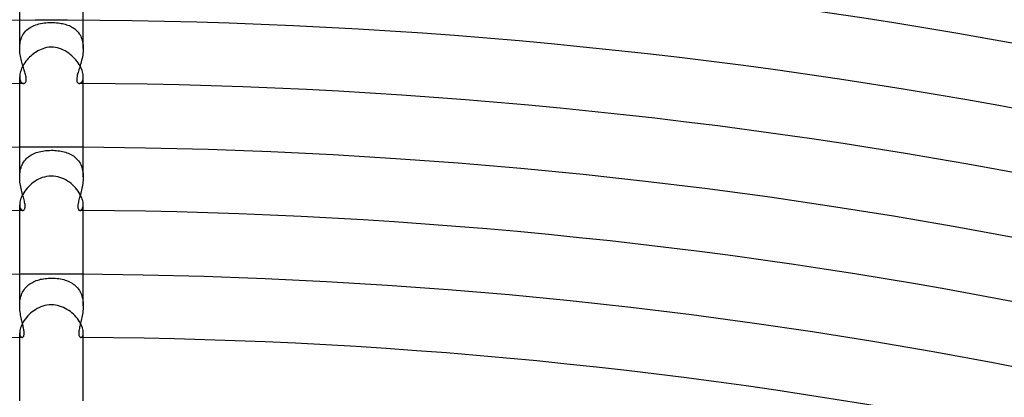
# Model space of a CAD drawing. Header units: millimetres. Extents: x -430 to 430, y -430 to 430.
# Tile 97 of 116: x -2 to 60, y 309 to 333. Entities that reach past the tile are written whole.
import ezdxf

# ---------------------------------------------------------------- set-up
doc = ezdxf.new("R2010")
doc.units = ezdxf.units.MM
doc.layers.add('HIDDEN', color=7, linetype='Continuous')
doc.layers.add('THICK', color=7, linetype='Continuous')

msp = doc.modelspace()

# ---------------------------------------------------------------- linework, layer by layer
at = {"layer": 'HIDDEN'}
for p, q in [((-2, 331.21), (-2, 332.994)), ((-1.08, 332.654), (-0.985, 332.69)), ((-0.985, 332.69), (-0.887, 332.721)), ((-0.887, 332.721), (-0.786, 332.748)), ((-0.786, 332.748), (-0.681, 332.771)), ((-0.681, 332.771), (-0.573, 332.791)), ((-0.573, 332.791), (-0.462, 332.807)), ((-0.462, 332.807), (-0.349, 332.819)), ((-0.349, 332.819), (-0.234, 332.828)), ((-0.234, 332.828), (-0.118, 332.833)), ((-0.118, 332.833), (0, 332.835)), ((0, 332.835), (0.108, 332.833)), ((0.108, 332.833), (0.215, 332.829)), ((0.215, 332.829), (0.319, 332.822)), ((0.319, 332.822), (0.42, 332.812)), ((0.42, 332.812), (0.518, 332.799)), ((0.518, 332.799), (0.611, 332.784)), ((0.611, 332.784), (0.701, 332.767)), ((0.701, 332.767), (0.787, 332.748)), ((0.787, 332.748), (0.87, 332.726)), ((0.87, 332.726), (0.953, 332.701)), ((0.953, 332.701), (1.033, 332.673)), ((2, 331.21), (2, 332.994)), ((-1.838, 331.976), (-1.794, 332.059)), ((-1.794, 332.059), (-1.744, 332.138)), ((-1.744, 332.138), (-1.689, 332.213)), ((-1.689, 332.213), (-1.628, 332.284)), ((-1.628, 332.284), (-1.563, 332.351)), ((-1.563, 332.351), (-1.493, 332.413)), ((-1.493, 332.413), (-1.419, 332.47)), ((-1.419, 332.47), (-1.34, 332.523)), ((-1.34, 332.523), (-1.257, 332.571)), ((-1.257, 332.571), (-1.17, 332.615)), ((-1.17, 332.615), (-1.08, 332.654)), ((1.033, 332.673), (1.111, 332.641)), ((1.111, 332.641), (1.187, 332.607)), ((1.187, 332.607), (1.261, 332.569)), ((1.261, 332.569), (1.333, 332.527)), ((1.333, 332.527), (1.402, 332.482)), ((1.402, 332.482), (1.469, 332.433)), ((1.469, 332.433), (1.532, 332.379)), ((1.532, 332.379), (1.592, 332.322)), ((1.592, 332.322), (1.649, 332.261)), ((1.649, 332.261), (1.703, 332.195)), ((1.703, 332.195), (1.752, 332.126)), ((1.752, 332.126), (1.798, 332.051)), ((-1.991, 331.409), (-1.979, 331.509)), ((-1.979, 331.509), (-1.962, 331.607)), ((-1.962, 331.607), (-1.94, 331.703)), ((-1.94, 331.703), (-1.911, 331.797)), ((-1.911, 331.797), (-1.878, 331.888)), ((-1.878, 331.888), (-1.838, 331.976)), ((1.798, 332.051), (1.84, 331.972)), ((1.84, 331.972), (1.877, 331.889)), ((1.877, 331.889), (1.91, 331.803)), ((1.91, 331.803), (1.937, 331.712)), ((1.937, 331.712), (1.96, 331.617)), ((1.96, 331.617), (1.978, 331.52)), ((1.978, 331.52), (1.99, 331.419)), ((-2, 331.208), (-1.998, 331.308)), ((-1.998, 331.107), (-2, 331.208)), ((-1.998, 331.308), (-1.991, 331.409)), ((-1.992, 331.007), (-1.998, 331.107)), ((-1.982, 330.907), (-1.992, 331.007)), ((-1.969, 330.809), (-1.982, 330.907)), ((1.979, 330.887), (1.964, 330.778)), ((1.991, 330.995), (1.979, 330.887)), ((1.99, 331.419), (1.998, 331.316)), ((1.998, 331.103), (1.991, 330.995)), ((1.998, 331.316), (2, 331.211)), ((2, 331.211), (1.998, 331.103)), ((-1.953, 330.712), (-1.969, 330.809)), ((-1.935, 330.616), (-1.953, 330.712)), ((-1.915, 330.522), (-1.935, 330.616)), ((-1.893, 330.43), (-1.915, 330.522)), ((-1.869, 330.34), (-1.893, 330.43)), ((-1.845, 330.252), (-1.869, 330.34)), ((-1.82, 330.165), (-1.845, 330.252)), ((1.844, 330.249), (1.815, 330.148)), ((1.872, 330.352), (1.844, 330.249)), ((1.899, 330.457), (1.872, 330.352)), ((1.924, 330.563), (1.899, 330.457)), ((1.945, 330.67), (1.924, 330.563)), ((1.964, 330.778), (1.945, 330.67)), ((-1.795, 330.082), (-1.82, 330.165)), ((-1.769, 330), (-1.795, 330.082)), ((-1.744, 329.921), (-1.769, 330)), ((-1.72, 329.844), (-1.744, 329.921)), ((-1.697, 329.77), (-1.72, 329.844)), ((-1.676, 329.698), (-1.697, 329.77)), ((-1.656, 329.629), (-1.676, 329.698)), ((-1.636, 329.557), (-1.656, 329.629)), ((1.645, 329.591), (1.624, 329.509)), ((1.669, 329.678), (1.645, 329.591)), ((1.696, 329.767), (1.669, 329.678)), ((1.725, 329.859), (1.696, 329.767)), ((1.755, 329.953), (1.725, 329.859)), ((1.785, 330.049), (1.755, 329.953)), ((1.815, 330.148), (1.785, 330.049)), ((-2, 329.413), (-1.997, 329.337)), ((-1.997, 329.337), (-1.986, 329.267)), ((-1.986, 329.267), (-1.97, 329.205)), ((-1.97, 329.205), (-1.949, 329.15)), ((-1.949, 329.15), (-1.923, 329.103)), ((-1.923, 329.103), (-1.893, 329.065)), ((-1.893, 329.065), (-1.86, 329.035)), ((-1.86, 329.035), (-1.826, 329.013)), ((-1.826, 329.013), (-1.789, 329)), ((-1.789, 329), (-1.753, 328.995)), ((-1.753, 328.995), (-1.72, 328.999)), ((-1.72, 328.999), (-1.689, 329.012)), ((-1.689, 329.012), (-1.66, 329.032)), ((-1.66, 329.032), (-1.635, 329.061)), ((-1.618, 329.483), (-1.636, 329.557)), ((-1.635, 329.061), (-1.614, 329.099)), ((-1.603, 329.409), (-1.618, 329.483)), ((-1.614, 329.099), (-1.599, 329.145)), ((-1.593, 329.335), (-1.603, 329.409)), ((-1.599, 329.145), (-1.59, 329.2)), ((-1.588, 329.264), (-1.593, 329.335)), ((-1.59, 329.2), (-1.588, 329.264)), ((1.589, 329.288), (1.588, 329.226)), ((1.588, 329.226), (1.594, 329.171)), ((1.595, 329.356), (1.589, 329.288)), ((1.594, 329.171), (1.605, 329.123)), ((1.607, 329.43), (1.595, 329.356)), ((1.605, 329.123), (1.622, 329.083)), ((1.624, 329.509), (1.607, 329.43)), ((1.622, 329.083), (1.643, 329.051)), ((1.643, 329.051), (1.667, 329.026)), ((1.667, 329.026), (1.694, 329.009)), ((1.694, 329.009), (1.723, 328.999)), ((1.723, 328.999), (1.753, 328.995)), ((1.753, 328.995), (1.784, 328.998)), ((1.784, 328.998), (1.816, 329.008)), ((1.816, 329.008), (1.847, 329.025)), ((1.847, 329.025), (1.877, 329.049)), ((1.877, 329.049), (1.905, 329.079)), ((1.905, 329.079), (1.931, 329.117)), ((1.931, 329.117), (1.954, 329.161)), ((1.954, 329.161), (1.973, 329.213)), ((1.973, 329.213), (1.987, 329.272)), ((1.987, 329.272), (1.997, 329.339)), ((1.997, 329.339), (2, 329.412)), ((-2, 323.103), (-2, 324.994)), ((-1.044, 324.606), (-0.955, 324.639)), ((-0.955, 324.639), (-0.863, 324.669)), ((-0.863, 324.669), (-0.767, 324.695)), ((-0.767, 324.695), (-0.667, 324.718)), ((-0.667, 324.718), (-0.564, 324.738)), ((-0.564, 324.738), (-0.457, 324.754)), ((-0.457, 324.754), (-0.346, 324.767)), ((-0.346, 324.767), (-0.232, 324.776)), ((-0.232, 324.776), (-0.116, 324.782)), ((-0.116, 324.782), (0, 324.784)), ((0, 324.784), (0.102, 324.783)), ((0.102, 324.783), (0.203, 324.778)), ((0.203, 324.778), (0.304, 324.771)), ((0.304, 324.771), (0.404, 324.761)), ((0.404, 324.761), (0.504, 324.748)), ((0.504, 324.748), (0.602, 324.731)), ((0.602, 324.731), (0.698, 324.712)), ((0.698, 324.712), (0.792, 324.689)), ((0.792, 324.689), (0.883, 324.663)), ((0.883, 324.663), (0.973, 324.633)), ((0.973, 324.633), (1.06, 324.6)), ((2, 323.103), (2, 324.994)), ((-1.8, 323.964), (-1.752, 324.044)), ((-1.752, 324.044), (-1.699, 324.12)), ((-1.699, 324.12), (-1.642, 324.191)), ((-1.642, 324.191), (-1.58, 324.258)), ((-1.58, 324.258), (-1.515, 324.321)), ((-1.515, 324.321), (-1.445, 324.379)), ((-1.445, 324.379), (-1.371, 324.433)), ((-1.371, 324.433), (-1.294, 324.482)), ((-1.294, 324.482), (-1.214, 324.528)), ((-1.214, 324.528), (-1.131, 324.569)), ((-1.131, 324.569), (-1.044, 324.606)), ((1.06, 324.6), (1.144, 324.563)), ((1.144, 324.563), (1.225, 324.522)), ((1.225, 324.522), (1.303, 324.477)), ((1.303, 324.477), (1.379, 324.428)), ((1.379, 324.428), (1.45, 324.375)), ((1.45, 324.375), (1.519, 324.317)), ((1.519, 324.317), (1.583, 324.255)), ((1.583, 324.255), (1.644, 324.189)), ((1.644, 324.189), (1.701, 324.118)), ((1.701, 324.118), (1.753, 324.043)), ((1.753, 324.043), (1.8, 323.964)), ((-1.991, 323.307), (-1.979, 323.409)), ((-1.979, 323.409), (-1.963, 323.508)), ((-1.963, 323.508), (-1.941, 323.606)), ((-1.941, 323.606), (-1.913, 323.701)), ((-1.913, 323.701), (-1.881, 323.792)), ((-1.881, 323.792), (-1.843, 323.879)), ((-1.843, 323.879), (-1.8, 323.964)), ((1.8, 323.964), (1.842, 323.881)), ((1.842, 323.881), (1.88, 323.794)), ((1.88, 323.794), (1.913, 323.702)), ((1.913, 323.702), (1.94, 323.608)), ((1.94, 323.608), (1.962, 323.511)), ((1.962, 323.511), (1.979, 323.411)), ((1.979, 323.411), (1.991, 323.309)), ((-2, 323.101), (-1.998, 323.205)), ((-1.998, 322.996), (-2, 323.101)), ((-1.998, 323.205), (-1.991, 323.307)), ((-1.991, 322.89), (-1.998, 322.996)), ((-1.981, 322.786), (-1.991, 322.89)), ((-1.968, 322.682), (-1.981, 322.786)), ((1.981, 322.787), (1.968, 322.683)), ((1.991, 322.892), (1.981, 322.787)), ((1.991, 323.309), (1.998, 323.206)), ((1.998, 322.997), (1.991, 322.892)), ((1.998, 323.206), (2, 323.102)), ((2, 323.102), (1.998, 322.997)), ((-1.952, 322.579), (-1.968, 322.682)), ((-1.933, 322.478), (-1.952, 322.579)), ((-1.912, 322.378), (-1.933, 322.478)), ((-1.89, 322.281), (-1.912, 322.378)), ((-1.866, 322.185), (-1.89, 322.281)), ((-1.842, 322.092), (-1.866, 322.185)), ((1.866, 322.185), (1.842, 322.091)), ((1.89, 322.281), (1.866, 322.185)), ((1.912, 322.379), (1.89, 322.281)), ((1.933, 322.479), (1.912, 322.379)), ((1.952, 322.58), (1.933, 322.479)), ((1.968, 322.683), (1.952, 322.58)), ((-1.818, 322.002), (-1.842, 322.092)), ((-1.794, 321.914), (-1.818, 322.002)), ((-1.77, 321.829), (-1.794, 321.914)), ((-1.748, 321.746), (-1.77, 321.829)), ((-1.726, 321.664), (-1.748, 321.746)), ((-1.707, 321.586), (-1.726, 321.664)), ((-1.69, 321.51), (-1.707, 321.586)), ((1.707, 321.585), (1.69, 321.507)), ((1.726, 321.663), (1.707, 321.585)), ((1.747, 321.742), (1.726, 321.663)), ((1.769, 321.825), (1.747, 321.742)), ((1.793, 321.911), (1.769, 321.825)), ((1.817, 322), (1.793, 321.911)), ((1.842, 322.091), (1.817, 322)), ((-2, 321.349), (-1.995, 321.267)), ((-1.995, 321.267), (-1.983, 321.195)), ((-1.983, 321.195), (-1.963, 321.134)), ((-1.963, 321.134), (-1.937, 321.084)), ((-1.937, 321.084), (-1.907, 321.045)), ((-1.907, 321.045), (-1.874, 321.017)), ((-1.874, 321.017), (-1.839, 321)), ((-1.839, 321), (-1.803, 320.995)), ((-1.803, 320.995), (-1.778, 320.998)), ((-1.778, 320.998), (-1.754, 321.007)), ((-1.754, 321.007), (-1.732, 321.022)), ((-1.732, 321.022), (-1.711, 321.044)), ((-1.711, 321.044), (-1.693, 321.071)), ((-1.693, 321.071), (-1.678, 321.106)), ((-1.676, 321.437), (-1.69, 321.51)), ((-1.678, 321.106), (-1.667, 321.146)), ((-1.666, 321.368), (-1.676, 321.437)), ((-1.667, 321.146), (-1.661, 321.193)), ((-1.66, 321.304), (-1.666, 321.368)), ((-1.661, 321.193), (-1.658, 321.245)), ((-1.658, 321.245), (-1.66, 321.304)), ((1.664, 321.355), (1.659, 321.284)), ((1.659, 321.284), (1.659, 321.217)), ((1.659, 321.217), (1.665, 321.16)), ((1.675, 321.43), (1.664, 321.355)), ((1.665, 321.16), (1.676, 321.113)), ((1.69, 321.507), (1.675, 321.43)), ((1.676, 321.113), (1.691, 321.075)), ((1.691, 321.075), (1.71, 321.045)), ((1.71, 321.045), (1.731, 321.023)), ((1.731, 321.023), (1.754, 321.007)), ((1.754, 321.007), (1.778, 320.998)), ((1.778, 320.998), (1.803, 320.995)), ((1.803, 320.995), (1.839, 321)), ((1.839, 321), (1.873, 321.017)), ((1.873, 321.017), (1.907, 321.045)), ((1.907, 321.045), (1.937, 321.084)), ((1.937, 321.084), (1.962, 321.133)), ((1.962, 321.133), (1.982, 321.194)), ((1.982, 321.194), (1.995, 321.266)), ((1.995, 321.266), (2, 321.349)), ((-2, 314.993), (-2, 316.994)), ((-1.041, 316.542), (-0.955, 316.576)), ((-0.955, 316.576), (-0.867, 316.606)), ((-0.867, 316.606), (-0.777, 316.632)), ((-0.777, 316.632), (-0.684, 316.655)), ((-0.684, 316.655), (-0.59, 316.675)), ((-0.59, 316.675), (-0.494, 316.692)), ((-0.494, 316.692), (-0.397, 316.705)), ((-0.397, 316.705), (-0.299, 316.716)), ((-0.299, 316.716), (-0.2, 316.723)), ((-0.2, 316.723), (-0.1, 316.727)), ((-0.1, 316.727), (0, 316.729)), ((0, 316.729), (0.118, 316.727)), ((0.118, 316.727), (0.236, 316.72)), ((0.236, 316.72), (0.35, 316.71)), ((0.35, 316.71), (0.46, 316.697)), ((0.46, 316.697), (0.566, 316.679)), ((0.566, 316.679), (0.669, 316.659)), ((0.669, 316.659), (0.768, 316.634)), ((0.768, 316.634), (0.862, 316.607)), ((0.862, 316.607), (0.954, 316.576)), ((0.954, 316.576), (1.044, 316.541)), ((2, 314.993), (2, 316.994)), ((-1.777, 315.918), (-1.729, 315.995)), ((-1.729, 315.995), (-1.677, 316.068)), ((-1.677, 316.068), (-1.62, 316.137)), ((-1.62, 316.137), (-1.559, 316.202)), ((-1.559, 316.202), (-1.495, 316.262)), ((-1.495, 316.262), (-1.427, 316.319)), ((-1.427, 316.319), (-1.356, 316.371)), ((-1.356, 316.371), (-1.282, 316.42)), ((-1.282, 316.42), (-1.204, 316.464)), ((-1.204, 316.464), (-1.124, 316.505)), ((-1.124, 316.505), (-1.041, 316.542)), ((1.044, 316.541), (1.131, 316.502)), ((1.131, 316.502), (1.214, 316.459)), ((1.214, 316.459), (1.295, 316.412)), ((1.295, 316.412), (1.372, 316.36)), ((1.372, 316.36), (1.446, 316.304)), ((1.446, 316.304), (1.516, 316.243)), ((1.516, 316.243), (1.582, 316.179)), ((1.582, 316.179), (1.644, 316.109)), ((1.644, 316.109), (1.701, 316.035)), ((1.701, 316.035), (1.753, 315.957)), ((1.753, 315.957), (1.801, 315.874)), ((-1.982, 315.29), (-1.967, 315.387)), ((-1.967, 315.387), (-1.947, 315.482)), ((-1.947, 315.482), (-1.923, 315.576)), ((-1.923, 315.576), (-1.893, 315.667)), ((-1.893, 315.667), (-1.859, 315.754)), ((-1.859, 315.754), (-1.82, 315.838)), ((-1.82, 315.838), (-1.777, 315.918)), ((1.801, 315.874), (1.844, 315.787)), ((1.844, 315.787), (1.882, 315.697)), ((1.882, 315.697), (1.914, 315.603)), ((1.914, 315.603), (1.941, 315.506)), ((1.941, 315.506), (1.963, 315.407)), ((1.963, 315.407), (1.98, 315.305)), ((-2, 314.992), (-1.998, 315.091)), ((-1.998, 314.892), (-2, 314.992)), ((-1.998, 315.091), (-1.992, 315.191)), ((-1.993, 314.792), (-1.998, 314.892)), ((-1.984, 314.693), (-1.993, 314.792)), ((-1.992, 315.191), (-1.982, 315.29)), ((1.98, 315.305), (1.991, 315.201)), ((1.992, 314.777), (1.982, 314.67)), ((1.991, 315.201), (1.998, 315.097)), ((1.998, 314.884), (1.992, 314.777)), ((1.998, 315.097), (2, 314.992)), ((2, 314.992), (1.998, 314.884)), ((-1.973, 314.595), (-1.984, 314.693)), ((-1.959, 314.498), (-1.973, 314.595)), ((-1.944, 314.403), (-1.959, 314.498)), ((-1.926, 314.31), (-1.944, 314.403)), ((-1.908, 314.218), (-1.926, 314.31)), ((-1.888, 314.128), (-1.908, 314.218)), ((-1.869, 314.041), (-1.888, 314.128)), ((1.896, 314.161), (1.874, 314.065)), ((1.916, 314.259), (1.896, 314.161)), ((1.936, 314.359), (1.916, 314.259)), ((1.954, 314.461), (1.936, 314.359)), ((1.969, 314.565), (1.954, 314.461)), ((1.982, 314.67), (1.969, 314.565)), ((-1.849, 313.955), (-1.869, 314.041)), ((-1.829, 313.872), (-1.849, 313.955)), ((-1.81, 313.792), (-1.829, 313.872)), ((-1.791, 313.715), (-1.81, 313.792)), ((-1.775, 313.64), (-1.791, 313.715)), ((-1.759, 313.569), (-1.775, 313.64)), ((-1.746, 313.501), (-1.759, 313.569)), ((-1.736, 313.436), (-1.746, 313.501)), ((1.742, 313.475), (1.731, 313.4)), ((1.756, 313.552), (1.742, 313.475)), ((1.772, 313.631), (1.756, 313.552)), ((1.791, 313.711), (1.772, 313.631)), ((1.81, 313.795), (1.791, 313.711)), ((1.831, 313.882), (1.81, 313.795)), ((1.853, 313.972), (1.831, 313.882)), ((1.874, 314.065), (1.853, 313.972)), ((-2, 313.288), (-1.996, 313.22)), ((-1.996, 313.22), (-1.987, 313.161)), ((-1.987, 313.161), (-1.971, 313.11)), ((-1.971, 313.11), (-1.951, 313.068)), ((-1.951, 313.068), (-1.928, 313.036)), ((-1.928, 313.036), (-1.902, 313.013)), ((-1.902, 313.013), (-1.875, 312.999)), ((-1.875, 312.999), (-1.847, 312.995)), ((-1.847, 312.995), (-1.829, 312.997)), ((-1.829, 312.997), (-1.811, 313.003)), ((-1.811, 313.003), (-1.794, 313.014)), ((-1.794, 313.014), (-1.778, 313.029)), ((-1.778, 313.029), (-1.763, 313.048)), ((-1.763, 313.048), (-1.75, 313.072)), ((-1.75, 313.072), (-1.739, 313.102)), ((-1.739, 313.102), (-1.73, 313.136)), ((-1.728, 313.376), (-1.736, 313.436)), ((-1.73, 313.136), (-1.723, 313.175)), ((-1.722, 313.319), (-1.728, 313.376)), ((-1.723, 313.175), (-1.72, 313.219)), ((-1.72, 313.267), (-1.722, 313.319)), ((-1.72, 313.219), (-1.72, 313.267)), ((1.723, 313.329), (1.72, 313.262)), ((1.72, 313.262), (1.721, 313.2)), ((1.721, 313.2), (1.728, 313.146)), ((1.731, 313.4), (1.723, 313.329)), ((1.728, 313.146), (1.739, 313.1)), ((1.739, 313.1), (1.755, 313.062)), ((1.755, 313.062), (1.774, 313.033)), ((1.774, 313.033), (1.797, 313.012)), ((1.797, 313.012), (1.821, 312.999)), ((1.821, 312.999), (1.847, 312.995)), ((1.847, 312.995), (1.875, 312.999)), ((1.875, 312.999), (1.902, 313.013)), ((1.902, 313.013), (1.928, 313.036)), ((1.928, 313.036), (1.951, 313.068)), ((1.951, 313.068), (1.971, 313.11)), ((1.971, 313.11), (1.986, 313.161)), ((1.986, 313.161), (1.996, 313.22)), ((1.996, 313.22), (2, 313.289))]:
    msp.add_line(p, q, dxfattribs=at)
for radius, start, end in [(329, 90.30537, 90.34828), (329, 89.65168, 89.69465), (321, 90.32187, 90.35699), (321, 89.64303, 89.67815), (313, 90.33808, 90.3661), (313, 89.63392, 89.66194)]:
    msp.add_arc((0, 0), radius, start, end, dxfattribs=at)
at = {"layer": 'THICK'}
for p, q in [((-2, 332.994), (-2, 337.479)), ((2, 332.994), (2, 337.479)), ((-3.047, 332.986), (-1.016, 332.998)), ((-1.016, 332.998), (1.016, 332.998)), ((1.016, 332.998), (3.047, 332.986)), ((3.047, 332.986), (5.078, 332.961)), ((5.078, 332.961), (7.109, 332.924)), ((7.109, 332.924), (9.14, 332.875)), ((9.14, 332.875), (11.17, 332.813)), ((11.17, 332.813), (13.2, 332.738)), ((13.2, 332.738), (15.23, 332.652)), ((15.23, 332.652), (17.259, 332.552)), ((17.259, 332.552), (19.287, 332.441)), ((19.287, 332.441), (21.315, 332.317)), ((21.315, 332.317), (23.341, 332.181)), ((23.341, 332.181), (25.367, 332.032)), ((25.367, 332.032), (27.392, 331.871)), ((27.392, 331.871), (29.416, 331.698)), ((29.416, 331.698), (31.439, 331.513)), ((31.439, 331.513), (33.461, 331.315)), ((-1.134, 330.869), (-1.222, 330.799)), ((-1.044, 330.934), (-1.134, 330.869)), ((-0.951, 330.995), (-1.044, 330.934)), ((-0.856, 331.051), (-0.951, 330.995)), ((-0.758, 331.101), (-0.856, 331.051)), ((-0.658, 331.146), (-0.758, 331.101)), ((-0.554, 331.186), (-0.658, 331.146)), ((-0.436, 331.223), (-0.554, 331.186)), ((-0.303, 331.253), (-0.436, 331.223)), ((-0.158, 331.274), (-0.303, 331.253)), ((0, 331.282), (-0.158, 331.274)), ((0.131, 331.277), (0, 331.282)), ((0.261, 331.261), (0.131, 331.277)), ((0.389, 331.235), (0.261, 331.261)), ((0.515, 331.199), (0.389, 331.235)), ((0.638, 331.154), (0.515, 331.199)), ((0.756, 331.102), (0.638, 331.154)), ((0.87, 331.043), (0.756, 331.102)), ((0.979, 330.977), (0.87, 331.043)), ((1.084, 330.906), (0.979, 330.977)), ((1.185, 330.83), (1.084, 330.906)), ((1.28, 330.748), (1.185, 330.83)), ((33.461, 331.315), (35.481, 331.104)), ((35.481, 331.104), (37.5, 330.882)), ((37.5, 330.882), (39.518, 330.647)), ((-1.732, 330.214), (-1.787, 330.121)), ((-1.672, 330.306), (-1.732, 330.214)), ((-1.607, 330.395), (-1.672, 330.306)), ((-1.538, 330.482), (-1.607, 330.395)), ((-1.464, 330.566), (-1.538, 330.482)), ((-1.387, 330.648), (-1.464, 330.566)), ((-1.306, 330.725), (-1.387, 330.648)), ((-1.222, 330.799), (-1.306, 330.725)), ((1.371, 330.663), (1.28, 330.748)), ((1.457, 330.575), (1.371, 330.663)), ((1.536, 330.484), (1.457, 330.575)), ((1.611, 330.39), (1.536, 330.484)), ((1.679, 330.295), (1.611, 330.39)), ((1.741, 330.199), (1.679, 330.295)), ((1.797, 330.103), (1.741, 330.199)), ((39.518, 330.647), (41.534, 330.4)), ((41.534, 330.4), (43.549, 330.14)), ((-1.97, 329.66), (-1.987, 329.574)), ((-1.946, 329.75), (-1.97, 329.66)), ((-1.916, 329.842), (-1.946, 329.75)), ((-1.879, 329.935), (-1.916, 329.842)), ((-1.836, 330.028), (-1.879, 329.935)), ((-1.787, 330.121), (-1.836, 330.028)), ((1.846, 330.007), (1.797, 330.103)), ((1.889, 329.912), (1.846, 330.007)), ((1.924, 329.819), (1.889, 329.912)), ((1.952, 329.73), (1.924, 329.819)), ((1.974, 329.643), (1.952, 329.73)), ((1.989, 329.561), (1.974, 329.643)), ((43.549, 330.14), (45.562, 329.868)), ((45.562, 329.868), (47.574, 329.584)), ((47.574, 329.584), (49.583, 329.288)), ((-1.997, 329.491), (-2, 329.413)), ((-2, 324.994), (-2, 329.413)), ((-1.987, 329.574), (-1.997, 329.491)), ((1.997, 329.484), (1.989, 329.561)), ((2, 329.412), (1.997, 329.484)), ((2, 324.994), (2, 329.413)), ((49.583, 329.288), (51.591, 328.979)), ((51.591, 328.979), (53.597, 328.658)), ((53.597, 328.658), (55.601, 328.325)), ((55.601, 328.325), (57.603, 327.98)), ((57.603, 327.98), (59.602, 327.623)), ((59.602, 327.623), (61.6, 327.253)), ((-5.913, 324.946), (-1.971, 324.994)), ((-1.971, 324.994), (1.971, 324.994)), ((1.971, 324.994), (5.913, 324.946)), ((5.913, 324.946), (9.854, 324.851)), ((9.854, 324.851), (13.793, 324.707)), ((13.793, 324.707), (17.731, 324.516)), ((17.731, 324.516), (21.666, 324.277)), ((21.666, 324.277), (25.597, 323.99)), ((25.597, 323.99), (29.525, 323.656)), ((29.525, 323.656), (33.449, 323.274)), ((-1.045, 322.826), (-1.151, 322.75)), ((-0.934, 322.895), (-1.045, 322.826)), ((-0.82, 322.958), (-0.934, 322.895)), ((-0.702, 323.013), (-0.82, 322.958)), ((-0.58, 323.061), (-0.702, 323.013)), ((-0.449, 323.102), (-0.58, 323.061)), ((-0.308, 323.134), (-0.449, 323.102)), ((-0.158, 323.155), (-0.308, 323.134)), ((0, 323.163), (-0.158, 323.155)), ((0.135, 323.157), (0, 323.163)), ((0.268, 323.141), (0.135, 323.157)), ((0.4, 323.114), (0.268, 323.141)), ((0.53, 323.078), (0.4, 323.114)), ((0.657, 323.032), (0.53, 323.078)), ((0.78, 322.977), (0.657, 323.032)), ((0.899, 322.915), (0.78, 322.977)), ((1.014, 322.846), (0.899, 322.915)), ((1.125, 322.769), (1.014, 322.846)), ((1.231, 322.687), (1.125, 322.769)), ((33.449, 323.274), (37.368, 322.845)), ((37.368, 322.845), (41.281, 322.368)), ((-1.681, 322.201), (-1.748, 322.099)), ((-1.607, 322.301), (-1.681, 322.201)), ((-1.527, 322.398), (-1.607, 322.301)), ((-1.441, 322.492), (-1.527, 322.398)), ((-1.35, 322.583), (-1.441, 322.492)), ((-1.253, 322.669), (-1.35, 322.583)), ((-1.151, 322.75), (-1.253, 322.669)), ((1.331, 322.6), (1.231, 322.687)), ((1.426, 322.508), (1.331, 322.6)), ((1.516, 322.411), (1.426, 322.508)), ((1.598, 322.312), (1.516, 322.411)), ((1.674, 322.211), (1.598, 322.312)), ((1.743, 322.108), (1.674, 322.211)), ((41.281, 322.368), (45.188, 321.843)), ((-1.966, 321.602), (-1.985, 321.512)), ((-1.939, 321.697), (-1.966, 321.602)), ((-1.903, 321.795), (-1.939, 321.697)), ((-1.859, 321.895), (-1.903, 321.795)), ((-1.808, 321.997), (-1.859, 321.895)), ((-1.748, 322.099), (-1.808, 321.997)), ((1.804, 322.004), (1.743, 322.108)), ((1.857, 321.9), (1.804, 322.004)), ((1.902, 321.798), (1.857, 321.9)), ((1.938, 321.699), (1.902, 321.798)), ((1.966, 321.603), (1.938, 321.699)), ((1.985, 321.512), (1.966, 321.603)), ((45.188, 321.843), (49.088, 321.271)), ((-1.996, 321.427), (-2, 321.349)), ((-2, 316.994), (-2, 321.349)), ((-1.985, 321.512), (-1.996, 321.427)), ((1.996, 321.427), (1.985, 321.512)), ((2, 321.349), (1.996, 321.427)), ((2, 316.994), (2, 321.349)), ((49.088, 321.271), (52.982, 320.652)), ((52.982, 320.652), (56.867, 319.986)), ((56.867, 319.986), (60.744, 319.273)), ((-5.767, 316.948), (-1.923, 316.994)), ((-1.923, 316.994), (1.923, 316.994)), ((1.923, 316.994), (5.767, 316.948)), ((5.767, 316.948), (9.611, 316.854)), ((9.611, 316.854), (13.454, 316.714)), ((13.454, 316.714), (17.294, 316.528)), ((17.294, 316.528), (21.132, 316.295)), ((21.132, 316.295), (24.967, 316.015)), ((24.967, 316.015), (28.799, 315.689)), ((28.799, 315.689), (32.626, 315.317)), ((-1.011, 314.742), (-1.116, 314.672)), ((-0.902, 314.806), (-1.011, 314.742)), ((-0.789, 314.863), (-0.902, 314.806)), ((-0.674, 314.914), (-0.789, 314.863)), ((-0.553, 314.958), (-0.674, 314.914)), ((-0.425, 314.995), (-0.553, 314.958)), ((-0.29, 315.023), (-0.425, 314.995)), ((-0.148, 315.041), (-0.29, 315.023)), ((0, 315.047), (-0.148, 315.041)), ((0.129, 315.042), (0, 315.047)), ((0.256, 315.028), (0.129, 315.042)), ((0.383, 315.005), (0.256, 315.028)), ((0.507, 314.972), (0.383, 315.005)), ((0.629, 314.931), (0.507, 314.972)), ((0.749, 314.882), (0.629, 314.931)), ((0.864, 314.826), (0.749, 314.882)), ((0.976, 314.763), (0.864, 314.826)), ((1.085, 314.694), (0.976, 314.763)), ((32.626, 315.317), (36.448, 314.898)), ((36.448, 314.898), (40.265, 314.432)), ((-1.644, 314.162), (-1.712, 314.067)), ((-1.57, 314.255), (-1.644, 314.162)), ((-1.49, 314.345), (-1.57, 314.255)), ((-1.404, 314.433), (-1.49, 314.345)), ((-1.313, 314.517), (-1.404, 314.433)), ((-1.216, 314.597), (-1.313, 314.517)), ((-1.116, 314.672), (-1.216, 314.597)), ((1.188, 314.619), (1.085, 314.694)), ((1.288, 314.539), (1.188, 314.619)), ((1.382, 314.454), (1.288, 314.539)), ((1.471, 314.365), (1.382, 314.454)), ((1.554, 314.273), (1.471, 314.365)), ((1.631, 314.179), (1.554, 314.273)), ((1.702, 314.083), (1.631, 314.179)), ((40.265, 314.432), (44.076, 313.921)), ((-1.971, 313.514), (-1.987, 313.433)), ((-1.946, 313.599), (-1.971, 313.514)), ((-1.915, 313.689), (-1.946, 313.599)), ((-1.875, 313.781), (-1.915, 313.689)), ((-1.828, 313.876), (-1.875, 313.781)), ((-1.774, 313.971), (-1.828, 313.876)), ((-1.712, 314.067), (-1.774, 313.971)), ((1.765, 313.986), (1.702, 314.083)), ((1.821, 313.888), (1.765, 313.986)), ((1.87, 313.792), (1.821, 313.888)), ((1.911, 313.697), (1.87, 313.792)), ((1.944, 313.606), (1.911, 313.697)), ((1.969, 313.518), (1.944, 313.606)), ((1.987, 313.436), (1.969, 313.518)), ((44.076, 313.921), (47.88, 313.363)), ((-1.997, 313.358), (-2, 313.288)), ((-2, 308.994), (-2, 313.289)), ((-1.987, 313.433), (-1.997, 313.358)), ((1.997, 313.359), (1.987, 313.436)), ((2, 313.289), (1.997, 313.359)), ((2, 308.994), (2, 313.289)), ((47.88, 313.363), (51.677, 312.759)), ((51.677, 312.759), (55.467, 312.11)), ((55.467, 312.11), (59.249, 311.414)), ((59.249, 311.414), (63.022, 310.672))]:
    msp.add_line(p, q, dxfattribs=at)
for radius, start, end in [(390, 90.29334, 134.70667), (390, 45.29335, 89.70668), (386, 45.2969, 89.70313), (381, 90.06902, 134.93093), (381, 45.06903, 89.93094), (377, 90.30394, 134.69602), (377, 45.30394, 89.69603), (369, 90.31052, 134.68943), (369, 45.31053, 89.68944), (361, 45.31741, 89.68256), (353, 90.32462, 134.67539), (353, 45.32463, 89.6754), (345, 90.33212, 134.66783), (345, 45.33213, 89.66784), (337, 90.34003, 134.65998), (337, 45.34004, 89.65999), (329, 90.34828, 134.65167), (329, 45.34829, 89.65168), (321, 90.35699, 134.64302), (321, 45.357, 89.64303), (313, 90.3661, 134.63391), (313, 45.36611, 89.63392)]:
    msp.add_arc((0, 0), radius, start, end, dxfattribs=at)

doc.saveas('drawing.dxf')
